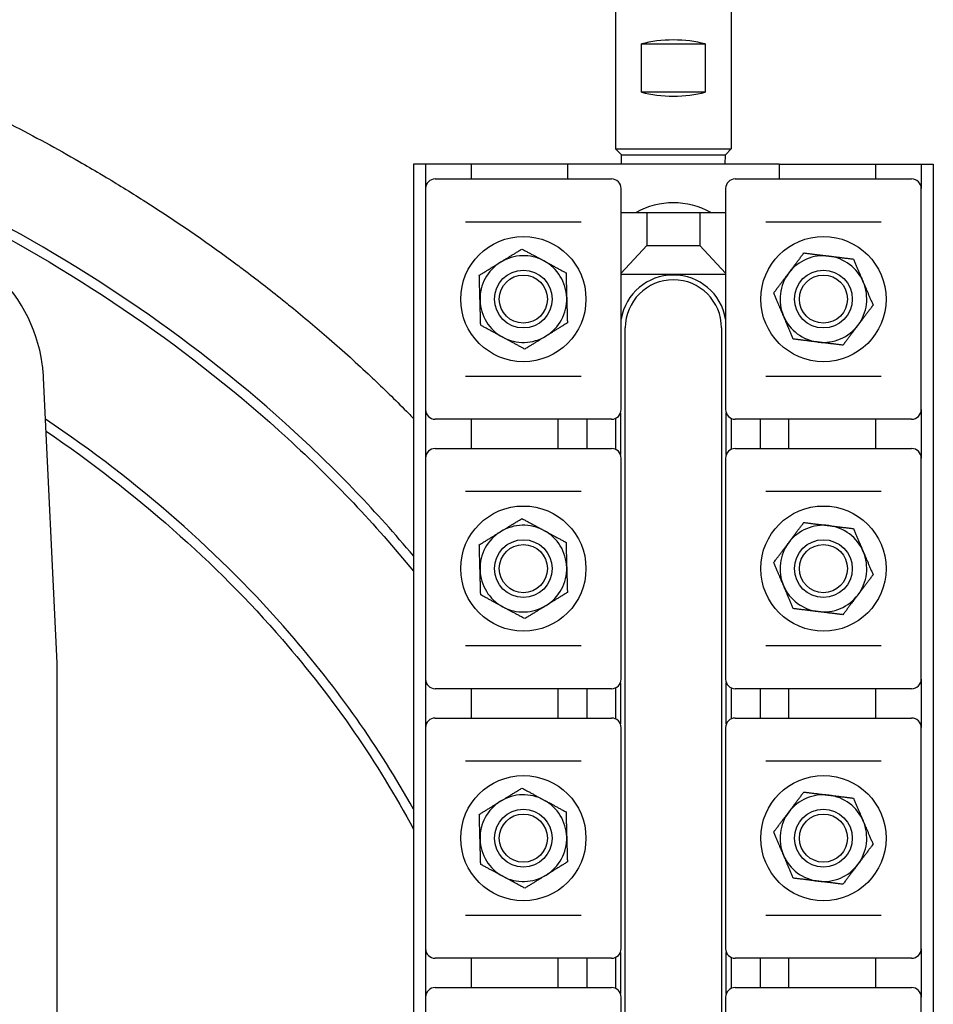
# Model space of a CAD drawing. Header units: inches. Extents: x 18 to 846, y -44 to 561.
# Tile 108 of 256: x 140.92 to 146.85, y 234.19 to 240.58. Entities that reach past the tile are written whole.
import ezdxf

# ---------------------------------------------------------------- set-up
doc = ezdxf.new("R2010")
doc.units = ezdxf.units.IN
doc.header["$LTSCALE"] = 24
doc.header["$MEASUREMENT"] = 0
doc.layers.add('Visible (ANSI)', color=7, linetype='Continuous', lineweight=30)

msp = doc.modelspace()

# ---------------------------------------------------------------- linework, layer by layer
at = {"layer": 'Visible (ANSI)'}
for p, q in [((144.78874, 241.6065), (144.78874, 239.744)), ((145.53874, 241.6065), (145.53874, 239.744)), ((144.95645, 240.42525), (145.37103, 240.42525)), ((144.95645, 240.11275), (144.95645, 240.42525)), ((145.37103, 240.42525), (145.37103, 240.11275)), ((145.37103, 240.11275), (144.95645, 240.11275)), ((144.78874, 239.744), (145.53874, 239.744)), ((144.82624, 239.7065), (144.78874, 239.744)), ((145.50124, 239.7065), (145.53874, 239.744)), ((144.82624, 239.7065), (145.50124, 239.7065)), ((144.82788, 239.644), (144.82624, 239.7065)), ((145.49961, 239.644), (145.50124, 239.7065)), ((143.55474, 239.644), (143.47624, 239.644)), ((143.47624, 239.644), (143.47624, 225.644)), ((143.85124, 239.644), (143.55474, 239.644)), ((143.55474, 239.644), (143.55474, 239.4865)), ((144.47624, 239.644), (143.85124, 239.644)), ((143.85124, 239.644), (143.85124, 239.549)), ((144.47624, 239.644), (144.47624, 239.549)), ((145.85124, 239.644), (144.47624, 239.644)), ((145.85124, 239.644), (145.85124, 239.549)), ((145.85124, 239.644), (146.47624, 239.644)), ((146.47624, 239.644), (146.77274, 239.644)), ((146.47624, 239.644), (146.47624, 239.549)), ((146.77274, 239.644), (146.85124, 239.644)), ((146.77274, 239.644), (146.77274, 239.4865)), ((146.85124, 239.644), (146.85124, 225.644)), ((143.61724, 239.549), (143.63023, 239.549)), ((143.63023, 239.549), (144.74926, 239.549)), ((144.74926, 239.549), (144.76224, 239.549)), ((145.56524, 239.549), (145.57823, 239.549)), ((145.57823, 239.549), (146.69726, 239.549)), ((146.69726, 239.549), (146.71024, 239.549)), ((143.55474, 239.4865), (143.55474, 238.0515)), ((144.82474, 238.0515), (144.82474, 239.4865)), ((145.50274, 239.4865), (145.50274, 238.0515)), ((146.77274, 238.0515), (146.77274, 239.4865)), ((144.82474, 239.3315), (144.99224, 239.3315)), ((144.99224, 239.3315), (145.33524, 239.3315)), ((144.99224, 239.3315), (144.99224, 239.1165)), ((145.33524, 239.3315), (145.50274, 239.3315)), ((145.33524, 239.3315), (145.33524, 239.1165)), ((144.56454, 239.269), (143.81495, 239.269)), ((146.51254, 239.269), (145.76295, 239.269)), ((144.82474, 238.93764), (144.99224, 239.1165)), ((144.99224, 239.1165), (145.33524, 239.1165)), ((145.33524, 239.1165), (145.50274, 238.93764)), ((144.82474, 238.9315), (145.50274, 238.9315)), ((144.85124, 226.7065), (144.85124, 238.5815)), ((145.47624, 238.5815), (145.47624, 226.7065)), ((141.16374, 236.40542), (141.0752, 238.25668)), ((143.81495, 238.269), (144.56454, 238.269)), ((145.76295, 238.269), (146.51254, 238.269)), ((143.55474, 238.0515), (143.55474, 237.7365)), ((144.81999, 238.0276), (144.81999, 237.7604)), ((145.50749, 237.7604), (145.50749, 238.0276)), ((146.77274, 238.0515), (146.77274, 237.7365)), ((143.63023, 237.989), (143.61724, 237.989)), ((144.74926, 237.989), (143.63023, 237.989)), ((143.85124, 237.989), (143.85124, 237.799)), ((144.41374, 237.989), (144.41374, 237.799)), ((144.60124, 237.989), (144.60124, 237.799)), ((144.76224, 237.989), (144.74926, 237.989)), ((144.78874, 237.9949), (144.78874, 237.79311)), ((145.53874, 237.9949), (145.53874, 237.79311)), ((145.57823, 237.989), (145.56524, 237.989)), ((146.69726, 237.989), (145.57823, 237.989)), ((145.72624, 237.989), (145.72624, 237.799)), ((145.91374, 237.799), (145.91374, 237.989)), ((146.47624, 237.989), (146.47624, 237.799)), ((146.71024, 237.989), (146.69726, 237.989)), ((143.61724, 237.799), (143.63023, 237.799)), ((143.63023, 237.799), (144.74926, 237.799)), ((144.74926, 237.799), (144.76224, 237.799)), ((145.56524, 237.799), (145.57823, 237.799)), ((145.57823, 237.799), (146.69726, 237.799)), ((146.69726, 237.799), (146.71024, 237.799)), ((143.55474, 237.7365), (143.55474, 236.3015)), ((144.82474, 236.3015), (144.82474, 237.7365)), ((145.50274, 237.7365), (145.50274, 236.3015)), ((146.77274, 236.3015), (146.77274, 237.7365)), ((144.56454, 237.519), (143.81495, 237.519)), ((146.51254, 237.519), (145.76295, 237.519)), ((143.81495, 236.519), (144.56454, 236.519)), ((145.76295, 236.519), (146.51254, 236.519)), ((141.16374, 234.44504), (141.16374, 236.40542)), ((143.55474, 236.3015), (143.55474, 235.9865)), ((144.81999, 236.2776), (144.81999, 236.0104)), ((145.50749, 236.0104), (145.50749, 236.2776)), ((146.77274, 236.3015), (146.77274, 235.9865)), ((143.63023, 236.239), (143.61724, 236.239)), ((144.74926, 236.239), (143.63023, 236.239)), ((143.85124, 236.239), (143.85124, 236.049)), ((144.41374, 236.239), (144.41374, 236.049)), ((144.60124, 236.239), (144.60124, 236.049)), ((144.76224, 236.239), (144.74926, 236.239)), ((144.78874, 236.2449), (144.78874, 236.04311)), ((145.53874, 236.2449), (145.53874, 236.04311)), ((145.57823, 236.239), (145.56524, 236.239)), ((146.69726, 236.239), (145.57823, 236.239)), ((145.72624, 236.239), (145.72624, 236.049)), ((145.91374, 236.049), (145.91374, 236.239)), ((146.47624, 236.239), (146.47624, 236.049)), ((146.71024, 236.239), (146.69726, 236.239)), ((143.61724, 236.049), (143.63023, 236.049)), ((143.63023, 236.049), (144.74926, 236.049)), ((144.74926, 236.049), (144.76224, 236.049)), ((145.56524, 236.049), (145.57823, 236.049)), ((145.57823, 236.049), (146.69726, 236.049)), ((146.69726, 236.049), (146.71024, 236.049)), ((143.55474, 235.9865), (143.55474, 234.5515)), ((144.82474, 234.5515), (144.82474, 235.9865)), ((145.50274, 235.9865), (145.50274, 234.5515)), ((146.77274, 234.5515), (146.77274, 235.9865)), ((144.56454, 235.769), (143.81495, 235.769)), ((146.51254, 235.769), (145.76295, 235.769)), ((143.81495, 234.769), (144.56454, 234.769)), ((145.76295, 234.769), (146.51254, 234.769)), ((143.55474, 234.5515), (143.55474, 234.2365)), ((146.77274, 234.5515), (146.77274, 234.2365)), ((143.63023, 234.489), (143.61724, 234.489)), ((144.74926, 234.489), (143.63023, 234.489)), ((143.85124, 234.489), (143.85124, 234.299)), ((144.41374, 234.489), (144.41374, 234.299)), ((144.60124, 234.489), (144.60124, 234.299)), ((144.76224, 234.489), (144.74926, 234.489)), ((144.78874, 234.4949), (144.78874, 234.29311)), ((144.81999, 234.5276), (144.81999, 234.2604)), ((145.50749, 234.2604), (145.50749, 234.5276)), ((145.53874, 234.4949), (145.53874, 234.29311)), ((145.57823, 234.489), (145.56524, 234.489)), ((146.69726, 234.489), (145.57823, 234.489)), ((145.72624, 234.489), (145.72624, 234.299)), ((145.91374, 234.299), (145.91374, 234.489)), ((146.47624, 234.489), (146.47624, 234.299)), ((146.71024, 234.489), (146.69726, 234.489)), ((141.16374, 230.84296), (141.16374, 234.44504)), ((143.61724, 234.299), (143.63023, 234.299)), ((143.63023, 234.299), (144.74926, 234.299)), ((144.74926, 234.299), (144.76224, 234.299)), ((145.56524, 234.299), (145.57823, 234.299)), ((145.57823, 234.299), (146.69726, 234.299)), ((146.69726, 234.299), (146.71024, 234.299)), ((143.55474, 234.2365), (143.55474, 232.8015)), ((144.82474, 232.8015), (144.82474, 234.2365)), ((145.50274, 234.2365), (145.50274, 232.8015)), ((146.77274, 232.8015), (146.77274, 234.2365))]:
    msp.add_line(p, q, dxfattribs=at)
for centre, radius in [((144.18974, 238.769), 0.4065), ((146.13774, 238.769), 0.4065), ((144.18974, 238.769), 0.1875), ((146.13774, 238.769), 0.1875), ((144.18974, 238.769), 0.15625), ((146.13774, 238.769), 0.15625), ((144.18974, 237.019), 0.4065), ((146.13774, 237.019), 0.4065), ((144.18974, 237.019), 0.1875), ((144.18974, 237.019), 0.15625), ((146.13774, 237.019), 0.1875), ((146.13774, 237.019), 0.15625), ((144.18974, 235.269), 0.4065), ((146.13774, 235.269), 0.4065), ((144.18974, 235.269), 0.1875), ((146.13774, 235.269), 0.1875), ((144.18974, 235.269), 0.15625), ((146.13774, 235.269), 0.15625)]:
    msp.add_circle(centre, radius, dxfattribs=at)
for centre, radius, start, end in [((143.61724, 239.4865), 0.0625, 90, 180), ((144.76224, 239.4865), 0.0625, 0, 90), ((145.56524, 239.4865), 0.0625, 90, 180), ((146.71024, 239.4865), 0.0625, 0, 90), ((145.16374, 238.894), 0.5, 61.044976, 118.955024), ((144.18974, 238.769), 0.2815, 61.598922, 121.598922), ((146.13774, 238.769), 0.2815, 83.003936, 143.003936), ((146.13774, 238.769), 0.2815, 23.003936, 83.003936), ((140.07634, 238.2089), 1, 7.965548, 49.428759), ((144.18974, 238.769), 0.2815, 121.598922, 181.598922), ((144.18974, 238.769), 0.2815, 1.598922, 61.598922), ((145.16374, 238.5815), 0.34375, 9.535961, 170.464039), ((145.16374, 238.5815), 0.3125, 0, 180), ((146.13774, 238.769), 0.2815, 143.003936, 203.003936), ((146.13774, 238.769), 0.2815, 323.003936, 23.003936), ((144.18974, 238.769), 0.2815, 301.598922, 1.598922), ((144.18974, 238.769), 0.2815, 181.598922, 241.598922), ((146.13774, 238.769), 0.2815, 203.003936, 263.003936), ((146.13774, 238.769), 0.2815, 263.003936, 323.003936), ((144.18974, 238.769), 0.2815, 241.598922, 301.598922), ((143.61724, 238.0515), 0.0625, 180, 270), ((144.76224, 238.0515), 0.0625, 270, 0), ((145.56524, 238.0515), 0.0625, 180, 270), ((146.71024, 238.0515), 0.0625, 270, 0), ((143.61724, 237.7365), 0.0625, 90, 180), ((144.76224, 237.7365), 0.0625, 0, 90), ((145.56524, 237.7365), 0.0625, 90, 180), ((146.71024, 237.7365), 0.0625, 0, 90), ((144.18974, 237.019), 0.2815, 61.598922, 121.598922), ((146.13774, 237.019), 0.2815, 83.003936, 143.003936), ((146.13774, 237.019), 0.2815, 23.003936, 83.003936), ((144.18974, 237.019), 0.2815, 121.598922, 181.598922), ((144.18974, 237.019), 0.2815, 1.598922, 61.598922), ((146.13774, 237.019), 0.2815, 143.003936, 203.003936), ((146.13774, 237.019), 0.2815, 323.003936, 23.003936), ((144.18974, 237.019), 0.2815, 181.598922, 241.598922), ((144.18974, 237.019), 0.2815, 301.598922, 1.598922), ((146.13774, 237.019), 0.2815, 203.003936, 263.003936), ((146.13774, 237.019), 0.2815, 263.003936, 323.003936), ((144.18974, 237.019), 0.2815, 241.598922, 301.598922), ((143.61724, 236.3015), 0.0625, 180, 270), ((144.76224, 236.3015), 0.0625, 270, 0), ((145.56524, 236.3015), 0.0625, 180, 270), ((146.71024, 236.3015), 0.0625, 270, 0), ((143.61724, 235.9865), 0.0625, 90, 180), ((144.76224, 235.9865), 0.0625, 0, 90), ((145.56524, 235.9865), 0.0625, 90, 180), ((146.71024, 235.9865), 0.0625, 0, 90), ((144.18974, 235.269), 0.2815, 121.598922, 181.598922), ((144.18974, 235.269), 0.2815, 61.598922, 121.598922), ((144.18974, 235.269), 0.2815, 1.598922, 61.598922), ((146.13774, 235.269), 0.2815, 83.003936, 143.003936), ((146.13774, 235.269), 0.2815, 23.003936, 83.003936), ((146.13774, 235.269), 0.2815, 143.003936, 203.003936), ((146.13774, 235.269), 0.2815, 323.003936, 23.003936), ((144.18974, 235.269), 0.2815, 181.598922, 241.598922), ((144.18974, 235.269), 0.2815, 301.598922, 1.598922), ((146.13774, 235.269), 0.2815, 203.003936, 263.003936), ((146.13774, 235.269), 0.2815, 263.003936, 323.003936), ((144.18974, 235.269), 0.2815, 241.598922, 301.598922), ((143.61724, 234.5515), 0.0625, 180, 270), ((144.76224, 234.5515), 0.0625, 270, 0), ((145.56524, 234.5515), 0.0625, 180, 270), ((146.71024, 234.5515), 0.0625, 270, 0), ((143.61724, 234.2365), 0.0625, 90, 180), ((144.76224, 234.2365), 0.0625, 0, 90), ((145.56524, 234.2365), 0.0625, 90, 180), ((146.71024, 234.2365), 0.0625, 0, 90)]:
    msp.add_arc(centre, radius, start, end, dxfattribs=at)
for centre, major_axis in [((145.16374, 240.29581), (0.375, 0)), ((145.16374, 240.24219), (-0.375, 0))]:
    msp.add_ellipse(centre, major_axis=major_axis, ratio=0.4142136, start_param=0.9851108, end_param=2.1564819, dxfattribs=at)
for points, knots in [([(137.28935, 241.07022), (137.35059, 241.06013), (137.41178, 241.04959), (137.47289, 241.03861), (137.47915, 241.03749), (137.4854, 241.03636), (137.49166, 241.03522), (137.59792, 241.01596), (137.70397, 240.99535), (137.80976, 240.97339), (137.8168, 240.97193), (137.82384, 240.97046), (137.83088, 240.96899), (138.0535, 240.92238), (138.27496, 240.86978), (138.49475, 240.81117), (138.50333, 240.80888), (138.51192, 240.80658), (138.5205, 240.80427), (138.62797, 240.77537), (138.73504, 240.74502), (138.84165, 240.71324), (138.85104, 240.71044), (138.86042, 240.70764), (138.8698, 240.70482), (138.87445, 240.70342), (138.87911, 240.70201), (138.88376, 240.70061), (139.04355, 240.65235), (139.20229, 240.60086), (139.35979, 240.54613), (139.4141, 240.52726), (139.46831, 240.50799), (139.52242, 240.48831), (139.53347, 240.48429), (139.54452, 240.48026), (139.55556, 240.4762), (139.65617, 240.43928), (139.75641, 240.40096), (139.85617, 240.36124), (139.86786, 240.35658), (139.87955, 240.35191), (139.89123, 240.34721), (140.09936, 240.26358), (140.30541, 240.17386), (140.50863, 240.07811), (140.52116, 240.0722), (140.53367, 240.06628), (140.54617, 240.06033), (140.61836, 240.026), (140.69018, 239.99091), (140.7616, 239.95505), (140.78316, 239.94423), (140.80468, 239.93334), (140.82616, 239.92239), (140.83901, 239.91583), (140.85185, 239.90925), (140.86467, 239.90265), (141.01404, 239.82572), (141.16157, 239.74547), (141.30692, 239.66199), (141.35175, 239.63624), (141.39644, 239.61014), (141.44098, 239.5837), (141.45459, 239.57562), (141.46819, 239.56751), (141.48177, 239.55937), (141.56789, 239.50772), (141.65342, 239.45478), (141.73828, 239.40056), (141.75207, 239.39174), (141.76584, 239.3829), (141.7796, 239.37402), (141.96744, 239.25275), (142.15186, 239.12517), (142.33184, 238.99153), (142.34542, 238.98144), (142.35898, 238.97132), (142.37252, 238.96117), (142.45792, 238.89709), (142.5423, 238.83164), (142.62555, 238.76487), (142.6389, 238.75416), (142.65222, 238.74341), (142.66552, 238.73264), (142.7488, 238.66512), (142.83093, 238.59627), (142.91181, 238.52612), (142.95745, 238.48654), (143.0027, 238.44655), (143.04753, 238.40616), (143.09254, 238.36559), (143.13725, 238.32453), (143.18162, 238.28296), (143.19454, 238.27086), (143.20742, 238.25872), (143.22028, 238.24654), (143.29585, 238.17494), (143.37042, 238.10189), (143.44387, 238.02741), (143.45469, 238.01644), (143.46548, 238.00544), (143.47624, 237.99441)], [0, 0, 0, 0, 0.00311435, 0.00311435, 0.00311435, 0.00343311, 0.00343311, 0.00343311, 0.00884907, 0.00884907, 0.00884907, 0.00920946, 0.00920946, 0.00920946, 0.02061039, 0.02061039, 0.02061039, 0.0210557, 0.0210557, 0.0210557, 0.02663392, 0.02663392, 0.02663392, 0.027125, 0.027125, 0.027125, 0.02736864, 0.02736864, 0.02736864, 0.03573916, 0.03573916, 0.03573916, 0.03862558, 0.03862558, 0.03862558, 0.03921509, 0.03921509, 0.03921509, 0.04458708, 0.04458708, 0.04458708, 0.04521671, 0.04521671, 0.04521671, 0.05643616, 0.05643616, 0.05643616, 0.05712759, 0.05712759, 0.05712759, 0.06111945, 0.06111945, 0.06111945, 0.06232421, 0.06232421, 0.06232421, 0.06304488, 0.06304488, 0.06304488, 0.07143932, 0.07143932, 0.07143932, 0.0740284, 0.0740284, 0.0740284, 0.07481946, 0.07481946, 0.07481946, 0.079836, 0.079836, 0.079836, 0.08065114, 0.08065114, 0.08065114, 0.09178499, 0.09178499, 0.09178499, 0.09262543, 0.09262543, 0.09262543, 0.09792818, 0.09792818, 0.09792818, 0.09877858, 0.09877858, 0.09877858, 0.10410643, 0.10410643, 0.10410643, 0.10711286, 0.10711286, 0.10711286, 0.11013192, 0.11013192, 0.11013192, 0.11101053, 0.11101053, 0.11101053, 0.11617481, 0.11617481, 0.11617481, 0.11693527, 0.11693527, 0.11693527, 0.11693527]), ([(143.4762, 237.10106), (143.23932, 237.38442), (142.98073, 237.65449), (142.07727, 238.48284), (141.35385, 238.97926), (139.75325, 239.79757), (138.87298, 240.11528), (136.97868, 240.55375), (135.95976, 240.65984), (133.94451, 240.62461), (132.94827, 240.48724), (131.00964, 239.97212), (130.07098, 239.58525), (128.39396, 238.59823), (127.65265, 238.00148), (126.44732, 236.6588), (125.97563, 235.91779), (125.52871, 234.81722), (125.42573, 234.49864), (125.22563, 233.67253), (125.16374, 233.1583), (125.16374, 232.644)], [-2.5650717, -2.5650717, -2.5650717, -2.5650717, -2.4380937, -2.4380937, -2.1523018, -2.1523018, -1.8600503, -1.8600503, -1.5483183, -1.5483183, -1.2415936, -1.2415936, -0.9230078, -0.9230078, -0.6095301, -0.6095301, -0.3059225, -0.3059225, -0.186211, -0.186211, 0, 0, 0, 0]), ([(125.22624, 232.644), (125.22624, 233.1533), (125.28753, 233.66256), (125.48574, 234.48088), (125.58775, 234.79651), (126.03065, 235.88716), (126.4983, 236.62204), (127.69454, 237.95458), (128.43078, 238.54738), (130.09748, 239.52833), (131.03089, 239.9131), (132.95931, 240.42551), (133.95057, 240.5622), (135.9558, 240.59726), (136.96967, 240.49168), (138.85412, 240.05549), (139.72959, 239.73947), (141.32072, 238.92601), (142.03946, 238.43271), (142.95541, 237.59291), (143.22823, 237.30539), (143.4762, 237.00307)], [0, 0, 0, 0, 0.186211, 0.186211, 0.3059225, 0.3059225, 0.6095301, 0.6095301, 0.9230078, 0.9230078, 1.2415936, 1.2415936, 1.5483183, 1.5483183, 1.8600503, 1.8600503, 2.1523018, 2.1523018, 2.4380937, 2.4380937, 2.5737611, 2.5737611, 2.5737611, 2.5737611]), ([(143.4761, 235.45779), (143.25377, 235.85669), (142.98438, 236.23946), (142.22541, 237.11458), (141.69106, 237.58299), (141.08798, 237.98904)], [0.40893512, 0.40893512, 0.40893512, 0.40893512, 0.5934389, 0.5934389, 0.85744301, 0.85744301, 0.85744301, 0.85744301]), ([(141.0917, 237.91104), (141.6747, 237.51396), (142.19158, 237.05819), (142.96054, 236.17156), (143.24598, 235.75834), (143.47612, 235.32727)], [-0.85175288, -0.85175288, -0.85175288, -0.85175288, -0.5934389, -0.5934389, -0.39339991, -0.39339991, -0.39339991, -0.39339991]), ([(141.09173, 237.91102), (141.67471, 237.51395), (142.19159, 237.05818), (142.9606, 236.17149), (143.24609, 235.75819), (143.47624, 235.32704)], [-0.85174877, -0.85174877, -0.85174877, -0.85174877, -0.5934389, -0.5934389, -0.39336375, -0.39336375, -0.39336375, -0.39336375])]:
    msp.add_open_spline(points, degree=3, knots=knots, dxfattribs=at)
for points in [[(144.04224, 239.00877), (144.10649, 239.04829), (144.18067, 239.09392)], [(144.18067, 239.09392), (144.25729, 239.0525), (144.32363, 239.01662)], [(145.91291, 238.9384), (145.9583, 238.99864), (146.01071, 239.0682)], [(146.01071, 239.0682), (146.09716, 239.05759), (146.17203, 239.04841)], [(146.17203, 239.04841), (146.24689, 239.03922), (146.33334, 239.02861)], [(146.33334, 239.02861), (146.36738, 238.94844), (146.39686, 238.87901)], [(143.90382, 238.92361), (143.978, 238.96924), (144.04224, 239.00877)], [(144.32363, 239.01662), (144.38998, 238.98074), (144.4666, 238.93932)], [(143.90835, 238.76115), (143.90625, 238.83655), (143.90382, 238.92361)], [(144.4666, 238.93932), (144.46903, 238.85226), (144.47113, 238.77686)], [(145.81511, 238.80859), (145.86752, 238.87816), (145.91291, 238.9384)], [(146.39686, 238.87901), (146.42633, 238.80958), (146.46037, 238.72941)], [(144.47113, 238.77686), (144.47324, 238.70146), (144.47567, 238.6144)], [(145.87863, 238.65899), (145.84915, 238.72842), (145.81511, 238.80859)], [(143.91289, 238.59869), (143.91046, 238.68575), (143.90835, 238.76115)], [(146.46037, 238.72941), (146.40796, 238.65985), (146.36257, 238.59961)], [(145.94214, 238.50939), (145.9081, 238.58956), (145.87863, 238.65899)], [(144.05585, 238.52138), (143.9895, 238.55726), (143.91289, 238.59869)], [(144.47567, 238.6144), (144.40148, 238.56876), (144.33724, 238.52924)], [(146.36257, 238.59961), (146.31718, 238.53936), (146.26477, 238.4698)], [(144.19881, 238.44408), (144.1222, 238.48551), (144.05585, 238.52138)], [(144.33724, 238.52924), (144.27299, 238.48972), (144.19881, 238.44408)], [(146.10345, 238.4896), (146.02859, 238.49879), (145.94214, 238.50939)], [(146.26477, 238.4698), (146.17832, 238.48041), (146.10345, 238.4896)], [(144.04224, 237.25877), (144.10649, 237.29829), (144.18067, 237.34392)], [(144.18067, 237.34392), (144.25729, 237.3025), (144.32363, 237.26662)], [(145.91291, 237.1884), (145.9583, 237.24864), (146.01071, 237.3182)], [(146.01071, 237.3182), (146.09716, 237.30759), (146.17203, 237.29841)], [(146.17203, 237.29841), (146.24689, 237.28922), (146.33334, 237.27861)], [(143.90382, 237.17361), (143.978, 237.21924), (144.04224, 237.25877)], [(144.32363, 237.26662), (144.38998, 237.23074), (144.4666, 237.18932)], [(146.33334, 237.27861), (146.36738, 237.19844), (146.39686, 237.12901)], [(143.90835, 237.01115), (143.90625, 237.08655), (143.90382, 237.17361)], [(144.4666, 237.18932), (144.46903, 237.10226), (144.47113, 237.02686)], [(145.81511, 237.05859), (145.86752, 237.12816), (145.91291, 237.1884)], [(146.39686, 237.12901), (146.42633, 237.05958), (146.46037, 236.97941)], [(145.87863, 236.90899), (145.84915, 236.97842), (145.81511, 237.05859)], [(143.91289, 236.84869), (143.91046, 236.93575), (143.90835, 237.01115)], [(144.47113, 237.02686), (144.47324, 236.95146), (144.47567, 236.8644)], [(146.46037, 236.97941), (146.40796, 236.90985), (146.36257, 236.84961)], [(144.05585, 236.77138), (143.9895, 236.80726), (143.91289, 236.84869)], [(144.47567, 236.8644), (144.40148, 236.81876), (144.33724, 236.77924)], [(145.94214, 236.75939), (145.9081, 236.83956), (145.87863, 236.90899)], [(146.36257, 236.84961), (146.31718, 236.78936), (146.26477, 236.7198)], [(144.19881, 236.69408), (144.1222, 236.73551), (144.05585, 236.77138)], [(144.33724, 236.77924), (144.27299, 236.73972), (144.19881, 236.69408)], [(146.10345, 236.7396), (146.02859, 236.74879), (145.94214, 236.75939)], [(146.26477, 236.7198), (146.17832, 236.73041), (146.10345, 236.7396)], [(144.04224, 235.50877), (144.10649, 235.54829), (144.18067, 235.59392)], [(144.18067, 235.59392), (144.25729, 235.5525), (144.32363, 235.51662)], [(145.91291, 235.4384), (145.9583, 235.49864), (146.01071, 235.5682)], [(146.01071, 235.5682), (146.09716, 235.55759), (146.17203, 235.54841)], [(143.90382, 235.42361), (143.978, 235.46924), (144.04224, 235.50877)], [(144.32363, 235.51662), (144.38998, 235.48074), (144.4666, 235.43932)], [(146.17203, 235.54841), (146.24689, 235.53922), (146.33334, 235.52861)], [(146.33334, 235.52861), (146.36738, 235.44844), (146.39686, 235.37901)], [(143.90835, 235.26115), (143.90625, 235.33655), (143.90382, 235.42361)], [(144.4666, 235.43932), (144.46903, 235.35226), (144.47113, 235.27686)], [(145.81511, 235.30859), (145.86752, 235.37816), (145.91291, 235.4384)], [(146.39686, 235.37901), (146.42633, 235.30958), (146.46037, 235.22941)], [(143.91289, 235.09869), (143.91046, 235.18575), (143.90835, 235.26115)], [(144.47113, 235.27686), (144.47324, 235.20146), (144.47567, 235.1144)], [(145.87863, 235.15899), (145.84915, 235.22842), (145.81511, 235.30859)], [(146.46037, 235.22941), (146.40796, 235.15985), (146.36257, 235.09961)], [(145.94214, 235.00939), (145.9081, 235.08956), (145.87863, 235.15899)], [(144.05585, 235.02138), (143.9895, 235.05726), (143.91289, 235.09869)], [(144.47567, 235.1144), (144.40148, 235.06876), (144.33724, 235.02924)], [(146.36257, 235.09961), (146.31718, 235.03936), (146.26477, 234.9698)], [(144.19881, 234.94408), (144.1222, 234.98551), (144.05585, 235.02138)], [(144.33724, 235.02924), (144.27299, 234.98972), (144.19881, 234.94408)], [(146.10345, 234.9896), (146.02859, 234.99879), (145.94214, 235.00939)], [(146.26477, 234.9698), (146.17832, 234.98041), (146.10345, 234.9896)]]:
    msp.add_rational_spline(points, [1, 1.0379548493, 1], degree=2, dxfattribs=at)
msp.add_open_spline([(141.0752, 238.25668), (141.07375, 238.28699), (141.07092, 238.31729), (141.06669, 238.34748)], degree=3, dxfattribs=at)

doc.saveas('drawing.dxf')
